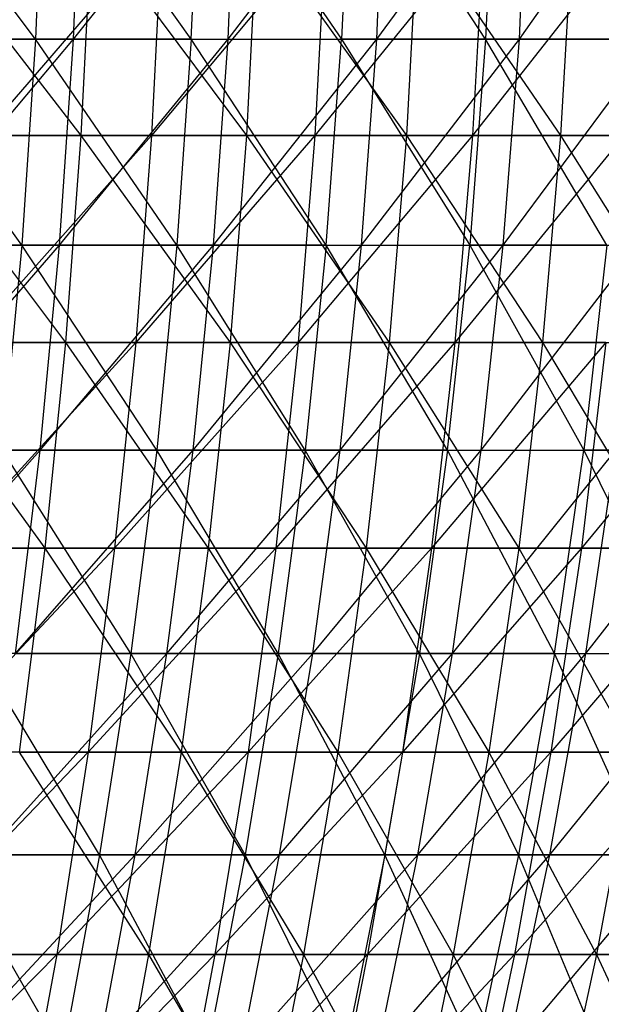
# Model space of a CAD drawing. Extents: x -125 to 125, y -143 to 0.
# Tile 175 of 256: x 34.62 to 41.63, y -99.61 to -87.75. Entities that reach past the tile are written whole.
import ezdxf

# ---------------------------------------------------------------- set-up
doc = ezdxf.new("R2010")
doc.units = 0
doc.header["$LTSCALE"] = 25.4
doc.layers.get('0').update_dxf_attribs({"linetype": 'CONTINUOUS'})

# ---------------------------------------------------------------- blocks, each defined once
blk = doc.blocks.new('NL2500027000_STL_3')
at = {"color": 0}
for p, q in [((34.808, -87.984, 43.841), (32.957, -85.494, 45.447)), ((34.808, -87.984, 43.841), (32.957, -85.494, 45.447)), ((34.908, -85.494, 43.967), (34.808, -87.984, 43.841)), ((34.908, -85.494, 43.967), (34.808, -87.984, 43.841)), ((36.687, -87.984, 42.281), (34.908, -85.494, 43.967)), ((36.687, -87.984, 42.281), (34.908, -85.494, 43.967)), ((35.268, -87.984, -43.472), (35.369, -85.494, -43.597)), ((35.268, -87.984, -43.472), (35.369, -85.494, -43.597)), ((35.268, -87.984, -43.472), (37.237, -85.494, -42.012)), ((35.268, -87.984, -43.472), (37.237, -85.494, -42.012)), ((36.687, -87.984, 42.281), (36.793, -85.494, 42.402)), ((36.687, -87.984, 42.281), (36.793, -85.494, 42.402)), ((36.793, -85.494, 42.402), (38.497, -87.984, 40.64)), ((36.793, -85.494, 42.402), (38.497, -87.984, 40.64)), ((37.13, -87.984, -41.892), (37.237, -85.494, -42.012)), ((37.13, -87.984, -41.892), (37.237, -85.494, -42.012)), ((37.13, -87.984, -41.892), (39.034, -85.494, -40.348)), ((37.13, -87.984, -41.892), (39.034, -85.494, -40.348)), ((38.607, -85.494, 40.757), (38.497, -87.984, 40.64)), ((38.607, -85.494, 40.757), (38.497, -87.984, 40.64)), ((40.233, -87.984, 38.922), (38.607, -85.494, 40.757)), ((40.233, -87.984, 38.922), (38.607, -85.494, 40.757)), ((38.922, -87.984, -40.233), (39.034, -85.494, -40.348)), ((38.922, -87.984, -40.233), (39.034, -85.494, -40.348)), ((38.922, -87.984, -40.233), (40.757, -85.494, -38.607)), ((38.922, -87.984, -40.233), (40.757, -85.494, -38.607)), ((40.348, -85.494, 39.034), (40.233, -87.984, 38.922)), ((40.348, -85.494, 39.034), (40.233, -87.984, 38.922)), ((40.64, -87.984, -38.497), (40.757, -85.494, -38.607)), ((40.64, -87.984, -38.497), (40.757, -85.494, -38.607)), ((40.64, -87.984, -38.497), (42.402, -85.494, -36.793)), ((40.64, -87.984, -38.497), (42.402, -85.494, -36.793)), ((33.415, -86.636, 49.692), (35.356, -89.141, 48.07)), ((33.415, -86.636, 49.692), (35.356, -89.141, 48.07)), ((36.335, -86.636, -47.599), (34.176, -89.141, -48.916)), ((36.335, -86.636, -47.599), (34.176, -89.141, -48.916)), ((35.48, -86.636, 48.239), (35.356, -89.141, 48.07)), ((35.48, -86.636, 48.239), (35.356, -89.141, 48.07)), ((35.48, -86.636, 48.239), (37.351, -89.141, 46.537)), ((35.48, -86.636, 48.239), (37.351, -89.141, 46.537)), ((36.335, -86.636, -47.599), (36.208, -89.141, -47.432)), ((36.335, -86.636, -47.599), (36.208, -89.141, -47.432)), ((38.309, -86.636, -46.024), (36.208, -89.141, -47.432)), ((38.309, -86.636, -46.024), (36.208, -89.141, -47.432)), ((37.482, -86.636, 46.701), (37.351, -89.141, 46.537)), ((37.482, -86.636, 46.701), (37.351, -89.141, 46.537)), ((37.482, -86.636, 46.701), (39.279, -89.141, 44.921)), ((37.482, -86.636, 46.701), (39.279, -89.141, 44.921)), ((38.309, -86.636, -46.024), (38.175, -89.141, -45.863)), ((38.309, -86.636, -46.024), (38.175, -89.141, -45.863)), ((40.216, -86.636, -44.369), (38.175, -89.141, -45.863)), ((40.216, -86.636, -44.369), (38.175, -89.141, -45.863)), ((39.417, -86.636, 45.079), (39.279, -89.141, 44.921)), ((39.417, -86.636, 45.079), (39.279, -89.141, 44.921)), ((39.417, -86.636, 45.079), (41.138, -89.141, 43.225)), ((39.417, -86.636, 45.079), (41.138, -89.141, 43.225)), ((40.216, -86.636, -44.369), (40.075, -89.141, -44.213)), ((40.216, -86.636, -44.369), (40.075, -89.141, -44.213)), ((42.05, -86.636, -42.634), (40.075, -89.141, -44.213)), ((42.05, -86.636, -42.634), (40.075, -89.141, -44.213)), ((41.283, -86.636, 43.377), (41.138, -89.141, 43.225)), ((41.283, -86.636, 43.377), (41.138, -89.141, 43.225)), ((34.808, -87.984, 43.841), (32.863, -87.984, 45.317)), ((34.808, -87.984, 43.841), (32.863, -87.984, 45.317)), ((34.643, -90.464, 43.633), (32.863, -87.984, 45.317)), ((34.643, -90.464, 43.633), (32.863, -87.984, 45.317)), ((33.18, -90.464, -44.756), (35.268, -87.984, -43.472)), ((33.18, -90.464, -44.756), (35.268, -87.984, -43.472)), ((33.338, -87.984, -44.969), (35.268, -87.984, -43.472)), ((33.338, -87.984, -44.969), (35.268, -87.984, -43.472)), ((34.808, -87.984, 43.841), (34.643, -90.464, 43.633)), ((34.808, -87.984, 43.841), (34.643, -90.464, 43.633)), ((36.687, -87.984, 42.281), (34.808, -87.984, 43.841)), ((36.687, -87.984, 42.281), (34.808, -87.984, 43.841)), ((36.513, -90.464, 42.08), (34.808, -87.984, 43.841)), ((36.513, -90.464, 42.08), (34.808, -87.984, 43.841)), ((35.1, -90.464, -43.266), (35.268, -87.984, -43.472)), ((35.1, -90.464, -43.266), (35.268, -87.984, -43.472)), ((35.1, -90.464, -43.266), (37.13, -87.984, -41.892)), ((35.1, -90.464, -43.266), (37.13, -87.984, -41.892)), ((35.268, -87.984, -43.472), (37.13, -87.984, -41.892)), ((35.268, -87.984, -43.472), (37.13, -87.984, -41.892)), ((36.687, -87.984, 42.281), (36.513, -90.464, 42.08)), ((36.687, -87.984, 42.281), (36.513, -90.464, 42.08)), ((38.314, -90.464, 40.447), (36.687, -87.984, 42.281)), ((36.687, -87.984, 42.281), (38.497, -87.984, 40.64)), ((36.687, -87.984, 42.281), (38.497, -87.984, 40.64)), ((38.314, -90.464, 40.447), (36.687, -87.984, 42.281)), ((36.954, -90.464, -41.694), (37.13, -87.984, -41.892)), ((36.954, -90.464, -41.694), (37.13, -87.984, -41.892)), ((36.954, -90.464, -41.694), (38.922, -87.984, -40.233)), ((36.954, -90.464, -41.694), (38.922, -87.984, -40.233)), ((37.13, -87.984, -41.892), (38.922, -87.984, -40.233)), ((37.13, -87.984, -41.892), (38.922, -87.984, -40.233)), ((38.314, -90.464, 40.447), (38.497, -87.984, 40.64)), ((38.314, -90.464, 40.447), (38.497, -87.984, 40.64)), ((38.497, -87.984, 40.64), (40.042, -90.464, 38.738)), ((40.233, -87.984, 38.922), (38.497, -87.984, 40.64)), ((40.233, -87.984, 38.922), (38.497, -87.984, 40.64)), ((38.497, -87.984, 40.64), (40.042, -90.464, 38.738)), ((38.738, -90.464, -40.042), (38.922, -87.984, -40.233)), ((38.738, -90.464, -40.042), (38.922, -87.984, -40.233)), ((38.738, -90.464, -40.042), (40.64, -87.984, -38.497)), ((38.738, -90.464, -40.042), (40.64, -87.984, -38.497)), ((38.922, -87.984, -40.233), (40.64, -87.984, -38.497)), ((38.922, -87.984, -40.233), (40.64, -87.984, -38.497)), ((40.233, -87.984, 38.922), (40.042, -90.464, 38.738)), ((40.233, -87.984, 38.922), (40.042, -90.464, 38.738)), ((41.892, -87.984, 37.13), (40.233, -87.984, 38.922)), ((41.892, -87.984, 37.13), (40.233, -87.984, 38.922)), ((41.694, -90.464, 36.954), (40.233, -87.984, 38.922)), ((41.694, -90.464, 36.954), (40.233, -87.984, 38.922)), ((40.447, -90.464, -38.314), (40.64, -87.984, -38.497)), ((40.447, -90.464, -38.314), (40.64, -87.984, -38.497)), ((40.447, -90.464, -38.314), (42.281, -87.984, -36.687)), ((40.447, -90.464, -38.314), (42.281, -87.984, -36.687)), ((40.64, -87.984, -38.497), (42.281, -87.984, -36.687)), ((40.64, -87.984, -38.497), (42.281, -87.984, -36.687)), ((33.298, -89.141, 49.518), (35.356, -89.141, 48.07)), ((33.298, -89.141, 49.518), (35.356, -89.141, 48.07)), ((33.298, -89.141, 49.518), (35.169, -91.635, 47.817)), ((33.298, -89.141, 49.518), (35.169, -91.635, 47.817)), ((36.208, -89.141, -47.432), (33.996, -91.635, -48.658)), ((36.208, -89.141, -47.432), (33.996, -91.635, -48.658)), ((36.208, -89.141, -47.432), (34.176, -89.141, -48.916)), ((36.208, -89.141, -47.432), (34.176, -89.141, -48.916)), ((35.356, -89.141, 48.07), (35.169, -91.635, 47.817)), ((35.356, -89.141, 48.07), (35.169, -91.635, 47.817)), ((35.356, -89.141, 48.07), (37.351, -89.141, 46.537)), ((35.356, -89.141, 48.07), (37.351, -89.141, 46.537)), ((35.356, -89.141, 48.07), (37.154, -91.635, 46.292)), ((35.356, -89.141, 48.07), (37.154, -91.635, 46.292)), ((36.208, -89.141, -47.432), (36.017, -91.635, -47.181)), ((36.208, -89.141, -47.432), (36.017, -91.635, -47.181)), ((38.175, -89.141, -45.863), (36.017, -91.635, -47.181)), ((38.175, -89.141, -45.863), (36.017, -91.635, -47.181)), ((38.175, -89.141, -45.863), (36.208, -89.141, -47.432)), ((38.175, -89.141, -45.863), (36.208, -89.141, -47.432)), ((37.351, -89.141, 46.537), (37.154, -91.635, 46.292)), ((37.351, -89.141, 46.537), (37.154, -91.635, 46.292)), ((37.351, -89.141, 46.537), (39.279, -89.141, 44.921)), ((37.351, -89.141, 46.537), (39.279, -89.141, 44.921)), ((37.351, -89.141, 46.537), (39.072, -91.635, 44.684)), ((37.351, -89.141, 46.537), (39.072, -91.635, 44.684)), ((38.175, -89.141, -45.863), (37.974, -91.635, -45.621)), ((38.175, -89.141, -45.863), (37.974, -91.635, -45.621)), ((40.075, -89.141, -44.213), (37.974, -91.635, -45.621)), ((40.075, -89.141, -44.213), (37.974, -91.635, -45.621)), ((40.075, -89.141, -44.213), (38.175, -89.141, -45.863)), ((40.075, -89.141, -44.213), (38.175, -89.141, -45.863)), ((39.279, -89.141, 44.921), (39.072, -91.635, 44.684)), ((39.279, -89.141, 44.921), (39.072, -91.635, 44.684)), ((39.279, -89.141, 44.921), (41.138, -89.141, 43.225)), ((39.279, -89.141, 44.921), (41.138, -89.141, 43.225)), ((39.279, -89.141, 44.921), (40.921, -91.635, 42.997)), ((39.279, -89.141, 44.921), (40.921, -91.635, 42.997)), ((40.075, -89.141, -44.213), (39.863, -91.635, -43.98)), ((40.075, -89.141, -44.213), (39.863, -91.635, -43.98)), ((41.903, -89.141, -42.484), (39.863, -91.635, -43.98)), ((41.903, -89.141, -42.484), (39.863, -91.635, -43.98)), ((41.903, -89.141, -42.484), (40.075, -89.141, -44.213)), ((41.903, -89.141, -42.484), (40.075, -89.141, -44.213)), ((41.138, -89.141, 43.225), (40.921, -91.635, 42.997)), ((41.138, -89.141, 43.225), (40.921, -91.635, 42.997)), ((41.138, -89.141, 43.225), (42.924, -89.141, 41.453)), ((41.138, -89.141, 43.225), (42.924, -89.141, 41.453)), ((41.138, -89.141, 43.225), (42.697, -91.635, 41.234)), ((41.138, -89.141, 43.225), (42.697, -91.635, 41.234)), ((34.643, -90.464, 43.633), (32.707, -90.464, 45.102)), ((34.643, -90.464, 43.633), (32.707, -90.464, 45.102)), ((32.959, -92.931, -44.458), (35.1, -90.464, -43.266)), ((32.959, -92.931, -44.458), (35.1, -90.464, -43.266)), ((33.18, -90.464, -44.756), (35.1, -90.464, -43.266)), ((33.18, -90.464, -44.756), (35.1, -90.464, -43.266)), ((34.643, -90.464, 43.633), (34.413, -92.931, 43.343)), ((34.643, -90.464, 43.633), (34.413, -92.931, 43.343)), ((36.513, -90.464, 42.08), (34.643, -90.464, 43.633)), ((36.513, -90.464, 42.08), (34.643, -90.464, 43.633)), ((36.271, -92.931, 41.801), (34.643, -90.464, 43.633)), ((36.271, -92.931, 41.801), (34.643, -90.464, 43.633)), ((34.867, -92.931, -42.978), (35.1, -90.464, -43.266)), ((34.867, -92.931, -42.978), (35.1, -90.464, -43.266)), ((34.867, -92.931, -42.978), (36.954, -90.464, -41.694)), ((34.867, -92.931, -42.978), (36.954, -90.464, -41.694)), ((35.1, -90.464, -43.266), (36.954, -90.464, -41.694)), ((35.1, -90.464, -43.266), (36.954, -90.464, -41.694)), ((36.513, -90.464, 42.08), (36.271, -92.931, 41.801)), ((36.513, -90.464, 42.08), (36.271, -92.931, 41.801)), ((38.314, -90.464, 40.447), (36.513, -90.464, 42.08)), ((38.314, -90.464, 40.447), (36.513, -90.464, 42.08)), ((38.06, -92.931, 40.179), (36.513, -90.464, 42.08)), ((38.06, -92.931, 40.179), (36.513, -90.464, 42.08)), ((36.709, -92.931, -41.417), (36.954, -90.464, -41.694)), ((36.709, -92.931, -41.417), (36.954, -90.464, -41.694)), ((36.709, -92.931, -41.417), (38.738, -90.464, -40.042)), ((36.709, -92.931, -41.417), (38.738, -90.464, -40.042)), ((36.954, -90.464, -41.694), (38.738, -90.464, -40.042)), ((36.954, -90.464, -41.694), (38.738, -90.464, -40.042)), ((38.314, -90.464, 40.447), (38.06, -92.931, 40.179)), ((38.314, -90.464, 40.447), (38.06, -92.931, 40.179)), ((39.776, -92.931, 38.48), (38.314, -90.464, 40.447)), ((38.314, -90.464, 40.447), (40.042, -90.464, 38.738)), ((38.314, -90.464, 40.447), (40.042, -90.464, 38.738)), ((39.776, -92.931, 38.48), (38.314, -90.464, 40.447)), ((38.48, -92.931, -39.776), (38.738, -90.464, -40.042)), ((38.48, -92.931, -39.776), (38.738, -90.464, -40.042)), ((38.48, -92.931, -39.776), (40.447, -90.464, -38.314)), ((38.48, -92.931, -39.776), (40.447, -90.464, -38.314)), ((38.738, -90.464, -40.042), (40.447, -90.464, -38.314)), ((38.738, -90.464, -40.042), (40.447, -90.464, -38.314)), ((39.776, -92.931, 38.48), (40.042, -90.464, 38.738)), ((39.776, -92.931, 38.48), (40.042, -90.464, 38.738)), ((40.042, -90.464, 38.738), (41.417, -92.931, 36.709)), ((41.694, -90.464, 36.954), (40.042, -90.464, 38.738)), ((41.694, -90.464, 36.954), (40.042, -90.464, 38.738)), ((40.042, -90.464, 38.738), (41.417, -92.931, 36.709)), ((40.179, -92.931, -38.06), (40.447, -90.464, -38.314)), ((40.179, -92.931, -38.06), (40.447, -90.464, -38.314)), ((40.179, -92.931, -38.06), (42.08, -90.464, -36.513)), ((40.179, -92.931, -38.06), (42.08, -90.464, -36.513)), ((40.447, -90.464, -38.314), (42.08, -90.464, -36.513)), ((40.447, -90.464, -38.314), (42.08, -90.464, -36.513)), ((41.694, -90.464, 36.954), (41.417, -92.931, 36.709)), ((41.694, -90.464, 36.954), (41.417, -92.931, 36.709)), ((33.122, -91.635, 49.257), (35.169, -91.635, 47.817)), ((33.122, -91.635, 49.257), (35.169, -91.635, 47.817)), ((33.122, -91.635, 49.257), (34.921, -94.113, 47.479)), ((33.122, -91.635, 49.257), (34.921, -94.113, 47.479)), ((36.017, -91.635, -47.181), (33.756, -94.113, -48.315)), ((36.017, -91.635, -47.181), (33.756, -94.113, -48.315)), ((36.017, -91.635, -47.181), (33.996, -91.635, -48.658)), ((36.017, -91.635, -47.181), (33.996, -91.635, -48.658)), ((35.169, -91.635, 47.817), (34.921, -94.113, 47.479)), ((35.169, -91.635, 47.817), (34.921, -94.113, 47.479)), ((35.169, -91.635, 47.817), (37.154, -91.635, 46.292)), ((35.169, -91.635, 47.817), (37.154, -91.635, 46.292)), ((35.169, -91.635, 47.817), (36.891, -94.113, 45.965)), ((35.169, -91.635, 47.817), (36.891, -94.113, 45.965)), ((36.017, -91.635, -47.181), (35.763, -94.113, -46.849)), ((36.017, -91.635, -47.181), (35.763, -94.113, -46.849)), ((37.974, -91.635, -45.621), (35.763, -94.113, -46.849)), ((37.974, -91.635, -45.621), (35.763, -94.113, -46.849)), ((37.974, -91.635, -45.621), (36.017, -91.635, -47.181)), ((37.974, -91.635, -45.621), (36.017, -91.635, -47.181)), ((37.154, -91.635, 46.292), (36.891, -94.113, 45.965)), ((37.154, -91.635, 46.292), (36.891, -94.113, 45.965)), ((37.154, -91.635, 46.292), (39.072, -91.635, 44.684)), ((37.154, -91.635, 46.292), (39.072, -91.635, 44.684)), ((37.154, -91.635, 46.292), (38.796, -94.113, 44.369)), ((37.154, -91.635, 46.292), (38.796, -94.113, 44.369)), ((37.974, -91.635, -45.621), (37.706, -94.113, -45.299)), ((37.974, -91.635, -45.621), (37.706, -94.113, -45.299)), ((39.863, -91.635, -43.98), (37.706, -94.113, -45.299)), ((39.863, -91.635, -43.98), (37.706, -94.113, -45.299)), ((39.863, -91.635, -43.98), (37.974, -91.635, -45.621)), ((39.863, -91.635, -43.98), (37.974, -91.635, -45.621)), ((39.072, -91.635, 44.684), (38.796, -94.113, 44.369)), ((39.072, -91.635, 44.684), (38.796, -94.113, 44.369)), ((39.072, -91.635, 44.684), (40.921, -91.635, 42.997)), ((39.072, -91.635, 44.684), (40.921, -91.635, 42.997)), ((39.072, -91.635, 44.684), (40.632, -94.113, 42.694)), ((39.072, -91.635, 44.684), (40.632, -94.113, 42.694)), ((39.863, -91.635, -43.98), (39.582, -94.113, -43.669)), ((39.863, -91.635, -43.98), (39.582, -94.113, -43.669)), ((41.682, -91.635, -42.26), (39.582, -94.113, -43.669)), ((41.682, -91.635, -42.26), (39.582, -94.113, -43.669)), ((41.682, -91.635, -42.26), (39.863, -91.635, -43.98)), ((41.682, -91.635, -42.26), (39.863, -91.635, -43.98)), ((40.921, -91.635, 42.997), (40.632, -94.113, 42.694)), ((40.921, -91.635, 42.997), (40.632, -94.113, 42.694)), ((40.921, -91.635, 42.997), (42.697, -91.635, 41.234)), ((40.921, -91.635, 42.997), (42.697, -91.635, 41.234)), ((40.921, -91.635, 42.997), (42.396, -94.113, 40.943)), ((40.921, -91.635, 42.997), (42.396, -94.113, 40.943)), ((41.682, -91.635, -42.26), (41.388, -94.113, -41.962)), ((41.682, -91.635, -42.26), (41.388, -94.113, -41.962)), ((43.426, -91.635, -40.465), (41.388, -94.113, -41.962)), ((43.426, -91.635, -40.465), (41.388, -94.113, -41.962)), ((32.677, -95.38, -44.077), (34.867, -92.931, -42.978)), ((32.677, -95.38, -44.077), (34.867, -92.931, -42.978)), ((32.959, -92.931, -44.458), (34.867, -92.931, -42.978)), ((32.959, -92.931, -44.458), (34.867, -92.931, -42.978)), ((36.271, -92.931, 41.801), (34.413, -92.931, 43.343)), ((36.271, -92.931, 41.801), (34.413, -92.931, 43.343)), ((35.96, -95.38, 41.442), (34.413, -92.931, 43.343)), ((35.96, -95.38, 41.442), (34.413, -92.931, 43.343)), ((34.568, -95.38, -42.61), (34.867, -92.931, -42.978)), ((34.568, -95.38, -42.61), (34.867, -92.931, -42.978)), ((34.568, -95.38, -42.61), (36.709, -92.931, -41.417)), ((34.568, -95.38, -42.61), (36.709, -92.931, -41.417)), ((34.867, -92.931, -42.978), (36.709, -92.931, -41.417)), ((34.867, -92.931, -42.978), (36.709, -92.931, -41.417)), ((36.271, -92.931, 41.801), (35.96, -95.38, 41.442)), ((36.271, -92.931, 41.801), (35.96, -95.38, 41.442)), ((38.06, -92.931, 40.179), (36.271, -92.931, 41.801)), ((38.06, -92.931, 40.179), (36.271, -92.931, 41.801)), ((37.733, -95.38, 39.834), (36.271, -92.931, 41.801)), ((37.733, -95.38, 39.834), (36.271, -92.931, 41.801)), ((36.394, -95.38, -41.062), (36.709, -92.931, -41.417)), ((36.394, -95.38, -41.062), (36.709, -92.931, -41.417)), ((36.394, -95.38, -41.062), (38.48, -92.931, -39.776)), ((36.394, -95.38, -41.062), (38.48, -92.931, -39.776)), ((36.709, -92.931, -41.417), (38.48, -92.931, -39.776)), ((36.709, -92.931, -41.417), (38.48, -92.931, -39.776)), ((38.06, -92.931, 40.179), (37.733, -95.38, 39.834)), ((38.06, -92.931, 40.179), (37.733, -95.38, 39.834)), ((39.776, -92.931, 38.48), (38.06, -92.931, 40.179)), ((39.776, -92.931, 38.48), (38.06, -92.931, 40.179)), ((39.435, -95.38, 38.151), (38.06, -92.931, 40.179)), ((39.435, -95.38, 38.151), (38.06, -92.931, 40.179)), ((38.151, -95.38, -39.435), (38.48, -92.931, -39.776)), ((38.151, -95.38, -39.435), (38.48, -92.931, -39.776)), ((38.151, -95.38, -39.435), (40.179, -92.931, -38.06)), ((38.151, -95.38, -39.435), (40.179, -92.931, -38.06)), ((38.48, -92.931, -39.776), (40.179, -92.931, -38.06)), ((38.48, -92.931, -39.776), (40.179, -92.931, -38.06)), ((39.776, -92.931, 38.48), (39.435, -95.38, 38.151)), ((39.776, -92.931, 38.48), (39.435, -95.38, 38.151)), ((41.062, -95.38, 36.394), (39.776, -92.931, 38.48)), ((39.776, -92.931, 38.48), (41.417, -92.931, 36.709)), ((39.776, -92.931, 38.48), (41.417, -92.931, 36.709)), ((41.062, -95.38, 36.394), (39.776, -92.931, 38.48)), ((39.834, -95.38, -37.733), (40.179, -92.931, -38.06)), ((39.834, -95.38, -37.733), (40.179, -92.931, -38.06)), ((39.834, -95.38, -37.733), (41.801, -92.931, -36.271)), ((39.834, -95.38, -37.733), (41.801, -92.931, -36.271)), ((40.179, -92.931, -38.06), (41.801, -92.931, -36.271)), ((40.179, -92.931, -38.06), (41.801, -92.931, -36.271)), ((41.062, -95.38, 36.394), (41.417, -92.931, 36.709)), ((41.062, -95.38, 36.394), (41.417, -92.931, 36.709)), ((41.417, -92.931, 36.709), (42.61, -95.38, 34.568)), ((42.978, -92.931, 34.867), (41.417, -92.931, 36.709)), ((42.978, -92.931, 34.867), (41.417, -92.931, 36.709)), ((41.417, -92.931, 36.709), (42.61, -95.38, 34.568)), ((41.442, -95.38, -35.96), (41.801, -92.931, -36.271)), ((41.442, -95.38, -35.96), (41.801, -92.931, -36.271)), ((41.442, -95.38, -35.96), (43.343, -92.931, -34.413)), ((41.442, -95.38, -35.96), (43.343, -92.931, -34.413)), ((32.888, -94.113, 48.909), (34.921, -94.113, 47.479)), ((32.888, -94.113, 48.909), (34.921, -94.113, 47.479)), ((35.763, -94.113, -46.849), (33.457, -96.571, -47.886)), ((35.763, -94.113, -46.849), (33.457, -96.571, -47.886)), ((35.763, -94.113, -46.849), (33.756, -94.113, -48.315)), ((35.763, -94.113, -46.849), (33.756, -94.113, -48.315)), ((34.921, -94.113, 47.479), (34.611, -96.571, 47.059)), ((34.921, -94.113, 47.479), (34.611, -96.571, 47.059)), ((34.921, -94.113, 47.479), (36.891, -94.113, 45.965)), ((34.921, -94.113, 47.479), (36.891, -94.113, 45.965)), ((34.921, -94.113, 47.479), (36.565, -96.571, 45.558)), ((34.921, -94.113, 47.479), (36.565, -96.571, 45.558)), ((35.763, -94.113, -46.849), (35.446, -96.571, -46.433)), ((35.763, -94.113, -46.849), (35.446, -96.571, -46.433)), ((37.706, -94.113, -45.299), (35.446, -96.571, -46.433)), ((37.706, -94.113, -45.299), (35.446, -96.571, -46.433)), ((37.706, -94.113, -45.299), (35.763, -94.113, -46.849)), ((37.706, -94.113, -45.299), (35.763, -94.113, -46.849)), ((36.891, -94.113, 45.965), (36.565, -96.571, 45.558)), ((36.891, -94.113, 45.965), (36.565, -96.571, 45.558)), ((36.891, -94.113, 45.965), (38.796, -94.113, 44.369)), ((36.891, -94.113, 45.965), (38.796, -94.113, 44.369)), ((36.891, -94.113, 45.965), (38.453, -96.571, 43.976)), ((36.891, -94.113, 45.965), (38.453, -96.571, 43.976)), ((37.706, -94.113, -45.299), (37.372, -96.571, -44.898)), ((37.706, -94.113, -45.299), (37.372, -96.571, -44.898)), ((39.582, -94.113, -43.669), (37.372, -96.571, -44.898)), ((39.582, -94.113, -43.669), (37.372, -96.571, -44.898)), ((39.582, -94.113, -43.669), (37.706, -94.113, -45.299)), ((39.582, -94.113, -43.669), (37.706, -94.113, -45.299)), ((38.796, -94.113, 44.369), (38.453, -96.571, 43.976)), ((38.796, -94.113, 44.369), (38.453, -96.571, 43.976)), ((38.796, -94.113, 44.369), (40.632, -94.113, 42.694)), ((38.796, -94.113, 44.369), (40.632, -94.113, 42.694)), ((38.796, -94.113, 44.369), (40.272, -96.571, 42.316)), ((38.796, -94.113, 44.369), (40.272, -96.571, 42.316)), ((39.582, -94.113, -43.669), (39.231, -96.571, -43.283)), ((39.582, -94.113, -43.669), (39.231, -96.571, -43.283)), ((41.388, -94.113, -41.962), (39.231, -96.571, -43.283)), ((41.388, -94.113, -41.962), (39.231, -96.571, -43.283)), ((41.388, -94.113, -41.962), (39.582, -94.113, -43.669)), ((41.388, -94.113, -41.962), (39.582, -94.113, -43.669)), ((40.632, -94.113, 42.694), (40.272, -96.571, 42.316)), ((40.632, -94.113, 42.694), (40.272, -96.571, 42.316)), ((40.632, -94.113, 42.694), (42.396, -94.113, 40.943)), ((40.632, -94.113, 42.694), (42.396, -94.113, 40.943)), ((40.632, -94.113, 42.694), (42.02, -96.571, 40.58)), ((40.632, -94.113, 42.694), (42.02, -96.571, 40.58)), ((41.388, -94.113, -41.962), (41.021, -96.571, -41.59)), ((41.388, -94.113, -41.962), (41.021, -96.571, -41.59)), ((43.12, -94.113, -40.18), (41.021, -96.571, -41.59)), ((43.12, -94.113, -40.18), (41.021, -96.571, -41.59)), ((43.12, -94.113, -40.18), (41.388, -94.113, -41.962)), ((43.12, -94.113, -40.18), (41.388, -94.113, -41.962)), ((35.96, -95.38, 41.442), (34.118, -95.38, 42.972)), ((35.96, -95.38, 41.442), (34.118, -95.38, 42.972)), ((35.582, -97.807, 41.006), (34.118, -95.38, 42.972)), ((35.582, -97.807, 41.006), (34.118, -95.38, 42.972)), ((34.205, -97.807, -42.162), (36.394, -95.38, -41.062)), ((34.205, -97.807, -42.162), (36.394, -95.38, -41.062)), ((34.568, -95.38, -42.61), (36.394, -95.38, -41.062)), ((34.568, -95.38, -42.61), (36.394, -95.38, -41.062)), ((35.96, -95.38, 41.442), (35.582, -97.807, 41.006)), ((35.96, -95.38, 41.442), (35.582, -97.807, 41.006)), ((37.733, -95.38, 39.834), (35.96, -95.38, 41.442)), ((37.733, -95.38, 39.834), (35.96, -95.38, 41.442)), ((37.336, -97.807, 39.415), (35.96, -95.38, 41.442)), ((37.336, -97.807, 39.415), (35.96, -95.38, 41.442)), ((36.011, -97.807, -40.63), (36.394, -95.38, -41.062)), ((36.011, -97.807, -40.63), (36.394, -95.38, -41.062)), ((36.011, -97.807, -40.63), (38.151, -95.38, -39.435)), ((36.011, -97.807, -40.63), (38.151, -95.38, -39.435)), ((36.394, -95.38, -41.062), (38.151, -95.38, -39.435)), ((36.394, -95.38, -41.062), (38.151, -95.38, -39.435)), ((37.733, -95.38, 39.834), (37.336, -97.807, 39.415)), ((37.733, -95.38, 39.834), (37.336, -97.807, 39.415)), ((39.435, -95.38, 38.151), (37.733, -95.38, 39.834)), ((39.435, -95.38, 38.151), (37.733, -95.38, 39.834)), ((39.02, -97.807, 37.749), (37.733, -95.38, 39.834)), ((39.02, -97.807, 37.749), (37.733, -95.38, 39.834)), ((37.749, -97.807, -39.02), (38.151, -95.38, -39.435)), ((37.749, -97.807, -39.02), (38.151, -95.38, -39.435)), ((37.749, -97.807, -39.02), (39.834, -95.38, -37.733)), ((37.749, -97.807, -39.02), (39.834, -95.38, -37.733)), ((38.151, -95.38, -39.435), (39.834, -95.38, -37.733)), ((38.151, -95.38, -39.435), (39.834, -95.38, -37.733)), ((39.435, -95.38, 38.151), (39.02, -97.807, 37.749)), ((39.435, -95.38, 38.151), (39.02, -97.807, 37.749)), ((39.415, -97.807, -37.336), (39.834, -95.38, -37.733)), ((39.415, -97.807, -37.336), (39.834, -95.38, -37.733)), ((39.415, -97.807, -37.336), (41.442, -95.38, -35.96)), ((39.415, -97.807, -37.336), (41.442, -95.38, -35.96)), ((41.062, -95.38, 36.394), (39.435, -95.38, 38.151)), ((41.062, -95.38, 36.394), (39.435, -95.38, 38.151)), ((40.63, -97.807, 36.011), (39.435, -95.38, 38.151)), ((40.63, -97.807, 36.011), (39.435, -95.38, 38.151)), ((39.834, -95.38, -37.733), (41.442, -95.38, -35.96)), ((39.834, -95.38, -37.733), (41.442, -95.38, -35.96)), ((41.062, -95.38, 36.394), (40.63, -97.807, 36.011)), ((41.062, -95.38, 36.394), (40.63, -97.807, 36.011)), ((41.006, -97.807, -35.582), (41.442, -95.38, -35.96)), ((41.006, -97.807, -35.582), (41.442, -95.38, -35.96)), ((41.006, -97.807, -35.582), (42.972, -95.38, -34.118)), ((41.006, -97.807, -35.582), (42.972, -95.38, -34.118)), ((42.162, -97.807, 34.205), (41.062, -95.38, 36.394)), ((41.062, -95.38, 36.394), (42.61, -95.38, 34.568)), ((41.062, -95.38, 36.394), (42.61, -95.38, 34.568)), ((42.162, -97.807, 34.205), (41.062, -95.38, 36.394)), ((41.442, -95.38, -35.96), (42.972, -95.38, -34.118)), ((41.442, -95.38, -35.96), (42.972, -95.38, -34.118)), ((35.446, -96.571, -46.433), (33.099, -99.006, -47.374)), ((35.446, -96.571, -46.433), (33.099, -99.006, -47.374)), ((35.446, -96.571, -46.433), (33.457, -96.571, -47.886)), ((35.446, -96.571, -46.433), (33.457, -96.571, -47.886)), ((34.611, -96.571, 47.059), (36.565, -96.571, 45.558)), ((34.611, -96.571, 47.059), (36.565, -96.571, 45.558)), ((34.611, -96.571, 47.059), (36.173, -99.006, 45.07)), ((34.611, -96.571, 47.059), (36.173, -99.006, 45.07)), ((35.446, -96.571, -46.433), (35.067, -99.006, -45.937)), ((35.446, -96.571, -46.433), (35.067, -99.006, -45.937)), ((37.372, -96.571, -44.898), (35.067, -99.006, -45.937)), ((37.372, -96.571, -44.898), (35.067, -99.006, -45.937)), ((37.372, -96.571, -44.898), (35.446, -96.571, -46.433)), ((37.372, -96.571, -44.898), (35.446, -96.571, -46.433)), ((36.565, -96.571, 45.558), (36.173, -99.006, 45.07)), ((36.565, -96.571, 45.558), (36.173, -99.006, 45.07)), ((36.565, -96.571, 45.558), (38.453, -96.571, 43.976)), ((36.565, -96.571, 45.558), (38.453, -96.571, 43.976)), ((36.565, -96.571, 45.558), (38.041, -99.006, 43.505)), ((36.565, -96.571, 45.558), (38.041, -99.006, 43.505)), ((37.372, -96.571, -44.898), (36.972, -99.006, -44.418)), ((37.372, -96.571, -44.898), (36.972, -99.006, -44.418)), ((39.231, -96.571, -43.283), (36.972, -99.006, -44.418)), ((39.231, -96.571, -43.283), (36.972, -99.006, -44.418)), ((39.231, -96.571, -43.283), (37.372, -96.571, -44.898)), ((39.231, -96.571, -43.283), (37.372, -96.571, -44.898)), ((38.453, -96.571, 43.976), (38.041, -99.006, 43.505)), ((38.453, -96.571, 43.976), (38.041, -99.006, 43.505)), ((38.453, -96.571, 43.976), (40.272, -96.571, 42.316)), ((38.453, -96.571, 43.976), (40.272, -96.571, 42.316)), ((38.453, -96.571, 43.976), (39.842, -99.006, 41.863)), ((38.453, -96.571, 43.976), (39.842, -99.006, 41.863)), ((39.231, -96.571, -43.283), (38.812, -99.006, -42.82)), ((39.231, -96.571, -43.283), (38.812, -99.006, -42.82)), ((41.021, -96.571, -41.59), (38.812, -99.006, -42.82)), ((41.021, -96.571, -41.59), (38.812, -99.006, -42.82)), ((41.021, -96.571, -41.59), (39.231, -96.571, -43.283)), ((41.021, -96.571, -41.59), (39.231, -96.571, -43.283)), ((40.272, -96.571, 42.316), (39.842, -99.006, 41.863)), ((40.272, -96.571, 42.316), (39.842, -99.006, 41.863)), ((40.272, -96.571, 42.316), (42.02, -96.571, 40.58)), ((40.272, -96.571, 42.316), (42.02, -96.571, 40.58)), ((40.272, -96.571, 42.316), (41.571, -99.006, 40.146)), ((40.272, -96.571, 42.316), (41.571, -99.006, 40.146)), ((41.021, -96.571, -41.59), (40.582, -99.006, -41.145)), ((41.021, -96.571, -41.59), (40.582, -99.006, -41.145)), ((42.738, -96.571, -39.824), (40.582, -99.006, -41.145)), ((42.738, -96.571, -39.824), (40.582, -99.006, -41.145)), ((42.738, -96.571, -39.824), (41.021, -96.571, -41.59)), ((42.738, -96.571, -39.824), (41.021, -96.571, -41.59)), ((42.02, -96.571, 40.58), (41.571, -99.006, 40.146)), ((42.02, -96.571, 40.58), (41.571, -99.006, 40.146)), ((33.759, -97.807, 42.519), (35.136, -100.208, 40.493)), ((35.582, -97.807, 41.006), (33.759, -97.807, 42.519)), ((35.582, -97.807, 41.006), (33.759, -97.807, 42.519)), ((33.759, -97.807, 42.519), (35.136, -100.208, 40.493)), ((33.777, -100.208, -41.634), (36.011, -97.807, -40.63)), ((33.777, -100.208, -41.634), (36.011, -97.807, -40.63)), ((34.205, -97.807, -42.162), (36.011, -97.807, -40.63)), ((34.205, -97.807, -42.162), (36.011, -97.807, -40.63)), ((35.582, -97.807, 41.006), (35.136, -100.208, 40.493)), ((35.582, -97.807, 41.006), (35.136, -100.208, 40.493)), ((35.561, -100.208, -40.121), (36.011, -97.807, -40.63)), ((35.561, -100.208, -40.121), (36.011, -97.807, -40.63)), ((35.561, -100.208, -40.121), (37.749, -97.807, -39.02)), ((35.561, -100.208, -40.121), (37.749, -97.807, -39.02)), ((37.336, -97.807, 39.415), (35.582, -97.807, 41.006)), ((37.336, -97.807, 39.415), (35.582, -97.807, 41.006)), ((36.869, -100.208, 38.922), (35.582, -97.807, 41.006)), ((36.869, -100.208, 38.922), (35.582, -97.807, 41.006)), ((36.011, -97.807, -40.63), (37.749, -97.807, -39.02)), ((36.011, -97.807, -40.63), (37.749, -97.807, -39.02)), ((37.336, -97.807, 39.415), (36.869, -100.208, 38.922)), ((37.336, -97.807, 39.415), (36.869, -100.208, 38.922)), ((37.277, -100.208, -38.532), (37.749, -97.807, -39.02)), ((37.277, -100.208, -38.532), (37.749, -97.807, -39.02)), ((37.277, -100.208, -38.532), (39.415, -97.807, -37.336)), ((37.277, -100.208, -38.532), (39.415, -97.807, -37.336)), ((39.02, -97.807, 37.749), (37.336, -97.807, 39.415)), ((39.02, -97.807, 37.749), (37.336, -97.807, 39.415)), ((38.532, -100.208, 37.277), (37.336, -97.807, 39.415)), ((38.532, -100.208, 37.277), (37.336, -97.807, 39.415)), ((37.749, -97.807, -39.02), (39.415, -97.807, -37.336)), ((37.749, -97.807, -39.02), (39.415, -97.807, -37.336)), ((39.02, -97.807, 37.749), (38.532, -100.208, 37.277)), ((39.02, -97.807, 37.749), (38.532, -100.208, 37.277)), ((38.922, -100.208, -36.869), (39.415, -97.807, -37.336)), ((38.922, -100.208, -36.869), (39.415, -97.807, -37.336)), ((38.922, -100.208, -36.869), (41.006, -97.807, -35.582)), ((38.922, -100.208, -36.869), (41.006, -97.807, -35.582)), ((40.63, -97.807, 36.011), (39.02, -97.807, 37.749)), ((40.63, -97.807, 36.011), (39.02, -97.807, 37.749)), ((40.121, -100.208, 35.561), (39.02, -97.807, 37.749)), ((40.121, -100.208, 35.561), (39.02, -97.807, 37.749)), ((39.415, -97.807, -37.336), (41.006, -97.807, -35.582)), ((39.415, -97.807, -37.336), (41.006, -97.807, -35.582)), ((40.63, -97.807, 36.011), (40.121, -100.208, 35.561)), ((40.63, -97.807, 36.011), (40.121, -100.208, 35.561)), ((40.493, -100.208, -35.136), (41.006, -97.807, -35.582)), ((40.493, -100.208, -35.136), (41.006, -97.807, -35.582)), ((40.493, -100.208, -35.136), (42.519, -97.807, -33.759)), ((40.493, -100.208, -35.136), (42.519, -97.807, -33.759)), ((42.162, -97.807, 34.205), (40.63, -97.807, 36.011)), ((42.162, -97.807, 34.205), (40.63, -97.807, 36.011)), ((41.634, -100.208, 33.777), (40.63, -97.807, 36.011)), ((41.634, -100.208, 33.777), (40.63, -97.807, 36.011)), ((41.006, -97.807, -35.582), (42.519, -97.807, -33.759)), ((41.006, -97.807, -35.582), (42.519, -97.807, -33.759)), ((35.067, -99.006, -45.937), (32.683, -101.412, -46.779)), ((35.067, -99.006, -45.937), (32.683, -101.412, -46.779)), ((35.067, -99.006, -45.937), (33.099, -99.006, -47.374)), ((35.067, -99.006, -45.937), (33.099, -99.006, -47.374)), ((34.241, -99.006, 46.555), (36.173, -99.006, 45.07)), ((34.241, -99.006, 46.555), (36.173, -99.006, 45.07)), ((35.067, -99.006, -45.937), (34.626, -101.412, -45.36)), ((35.067, -99.006, -45.937), (34.626, -101.412, -45.36)), ((36.972, -99.006, -44.418), (34.626, -101.412, -45.36)), ((36.972, -99.006, -44.418), (34.626, -101.412, -45.36)), ((36.972, -99.006, -44.418), (35.067, -99.006, -45.937)), ((36.972, -99.006, -44.418), (35.067, -99.006, -45.937)), ((36.173, -99.006, 45.07), (35.719, -101.412, 44.504)), ((36.173, -99.006, 45.07), (35.719, -101.412, 44.504)), ((36.173, -99.006, 45.07), (38.041, -99.006, 43.505)), ((36.173, -99.006, 45.07), (38.041, -99.006, 43.505)), ((36.173, -99.006, 45.07), (37.563, -101.412, 42.959)), ((36.173, -99.006, 45.07), (37.563, -101.412, 42.959)), ((36.972, -99.006, -44.418), (36.507, -101.412, -43.86)), ((36.972, -99.006, -44.418), (36.507, -101.412, -43.86)), ((38.812, -99.006, -42.82), (36.507, -101.412, -43.86)), ((38.812, -99.006, -42.82), (36.507, -101.412, -43.86)), ((38.812, -99.006, -42.82), (36.972, -99.006, -44.418)), ((38.812, -99.006, -42.82), (36.972, -99.006, -44.418)), ((38.041, -99.006, 43.505), (37.563, -101.412, 42.959)), ((38.041, -99.006, 43.505), (37.563, -101.412, 42.959)), ((38.041, -99.006, 43.505), (39.842, -99.006, 41.863)), ((38.041, -99.006, 43.505), (39.842, -99.006, 41.863)), ((38.041, -99.006, 43.505), (39.341, -101.412, 41.337)), ((38.041, -99.006, 43.505), (39.341, -101.412, 41.337)), ((38.812, -99.006, -42.82), (38.324, -101.412, -42.282)), ((38.812, -99.006, -42.82), (38.324, -101.412, -42.282)), ((40.582, -99.006, -41.145), (38.324, -101.412, -42.282)), ((40.582, -99.006, -41.145), (38.324, -101.412, -42.282)), ((40.582, -99.006, -41.145), (38.812, -99.006, -42.82)), ((40.582, -99.006, -41.145), (38.812, -99.006, -42.82)), ((39.842, -99.006, 41.863), (39.341, -101.412, 41.337)), ((39.842, -99.006, 41.863), (39.341, -101.412, 41.337)), ((39.842, -99.006, 41.863), (41.571, -99.006, 40.146)), ((39.842, -99.006, 41.863), (41.571, -99.006, 40.146)), ((39.842, -99.006, 41.863), (41.049, -101.412, 39.642)), ((39.842, -99.006, 41.863), (41.049, -101.412, 39.642)), ((40.582, -99.006, -41.145), (40.072, -101.412, -40.628)), ((40.582, -99.006, -41.145), (40.072, -101.412, -40.628)), ((42.281, -99.006, -39.398), (40.582, -99.006, -41.145)), ((42.281, -99.006, -39.398), (40.582, -99.006, -41.145)), ((41.571, -99.006, 40.146), (41.049, -101.412, 39.642)), ((41.571, -99.006, 40.146), (41.049, -101.412, 39.642)), ((41.571, -99.006, 40.146), (43.226, -99.006, 38.358)), ((41.571, -99.006, 40.146), (43.226, -99.006, 38.358)), ((41.571, -99.006, 40.146), (42.683, -101.412, 37.876)), ((41.571, -99.006, 40.146), (42.683, -101.412, 37.876))]:
    blk.add_line(p, q, dxfattribs=at)

msp = doc.modelspace()

# ---------------------------------------------------------------- block references
at = {"color": 253}
msp.add_blockref('NL2500027000_STL_3', (0, 0), dxfattribs=at)

doc.saveas('drawing.dxf')
